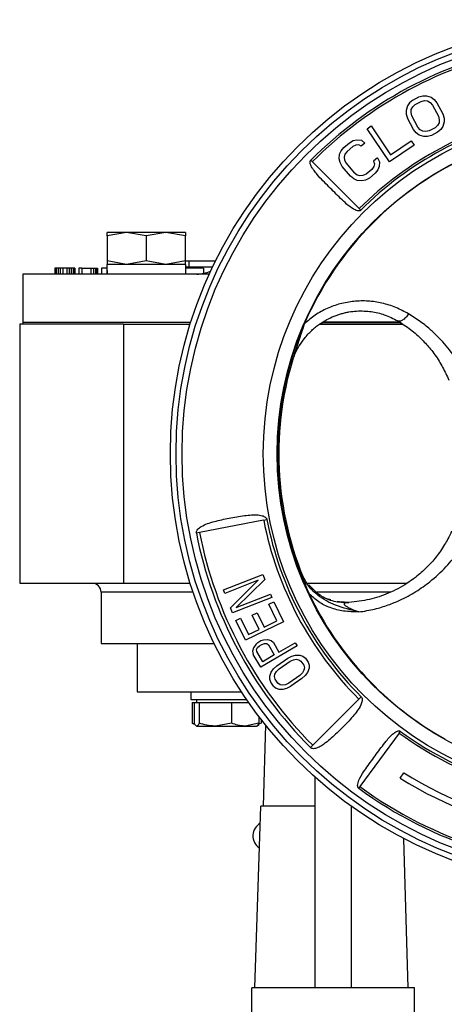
# Model space of a CAD drawing. Header units: millimetres. Extents: x 266 to 1205, y 112 to 961.
# Tile 6 of 27: x 551 to 621, y 500 to 664. Entities that reach past the tile are written whole.
import ezdxf

# ---------------------------------------------------------------- set-up
doc = ezdxf.new("R2010")
doc.units = ezdxf.units.MM

msp = doc.modelspace()

# ---------------------------------------------------------------- linework, layer by layer
at = {"color": 7, "linetype": 'Continuous', "lineweight": 25}
for p, q in [((615.8, 650.46), (615.26, 650.01)), ((615.8, 650.46), (616.78, 650.98)), ((616.2, 649.72), (617.17, 650.23)), ((616.78, 650.98), (617.45, 651.18)), ((617.17, 650.23), (617.73, 650.37)), ((617.45, 651.18), (618.07, 651.19)), ((617.73, 650.37), (618.22, 650.31)), ((618.07, 651.19), (618.82, 650.95)), ((618.22, 650.31), (618.67, 650.07)), ((618.82, 650.95), (619.33, 650.58)), ((619.33, 650.58), (619.78, 650.02)), ((614.9, 649.51), (614.68, 648.75)), ((614.68, 648.75), (614.7, 648.12)), ((615.26, 650.01), (614.9, 649.51)), ((615.5, 648.39), (615.54, 648.89)), ((615.54, 648.89), (615.78, 649.33)), ((615.78, 649.33), (616.2, 649.72)), ((618.67, 650.07), (619.05, 649.64)), ((619.05, 649.64), (620.04, 647.77)), ((619.78, 650.02), (620.77, 648.16)), ((614.7, 648.12), (614.91, 647.44)), ((615.9, 645.57), (614.91, 647.44)), ((615.64, 647.83), (615.5, 648.39)), ((616.63, 645.96), (615.64, 647.83)), ((620.04, 647.77), (620.18, 647.21)), ((620.18, 647.21), (620.14, 646.7)), ((620.77, 648.16), (620.98, 647.47)), ((621, 646.84), (620.78, 646.09)), ((620.98, 647.47), (621, 646.84)), ((608.2, 645.71), (608.88, 646.17)), ((611.9, 640.22), (608.2, 645.71)), ((608.88, 646.17), (612.11, 641.38)), ((616.35, 645.01), (615.9, 645.57)), ((617.02, 645.53), (616.63, 645.96)), ((617.46, 645.28), (617.02, 645.53)), ((617.96, 645.23), (617.46, 645.28)), ((618.51, 645.36), (617.96, 645.23)), ((619.48, 645.88), (618.51, 645.36)), ((619.91, 646.26), (619.48, 645.88)), ((620.42, 645.58), (619.88, 645.13)), ((620.14, 646.7), (619.91, 646.26)), ((620.78, 646.09), (620.42, 645.58)), ((605.27, 643.39), (605.89, 643.73)), ((605.89, 643.73), (606.5, 643.87)), ((606.5, 643.87), (607.28, 643.79)), ((607.28, 643.79), (607.84, 643.34)), ((612.11, 641.38), (615.54, 643.7)), ((615.54, 643.7), (616.01, 643)), ((616.86, 644.65), (616.35, 645.01)), ((617.61, 644.41), (616.86, 644.65)), ((618.23, 644.42), (617.61, 644.41)), ((618.91, 644.61), (618.23, 644.42)), ((619.88, 645.13), (618.91, 644.61)), ((603.64, 641.48), (603.89, 642.05)), ((603.89, 642.05), (604.32, 642.6)), ((604.32, 642.6), (605.27, 643.39)), ((604.87, 641.95), (604.53, 641.49)), ((605.82, 642.75), (604.87, 641.95)), ((606.33, 642.99), (605.82, 642.75)), ((606.83, 643.04), (606.33, 642.99)), ((607.21, 642.81), (606.83, 643.04)), ((607.84, 643.34), (607.21, 642.81)), ((616.01, 643), (611.9, 640.22)), ((598.87, 640.49), (599.12, 640.24)), ((603.58, 640.69), (603.64, 641.48)), ((603.73, 640.08), (603.58, 640.69)), ((604.53, 641.49), (604.4, 641.01)), ((604.4, 641.01), (604.46, 640.5)), ((604.46, 640.5), (604.71, 639.98)), ((609.92, 640.86), (609.29, 640.33)), ((609.29, 640.33), (609.45, 639.91)), ((609.92, 640.86), (610.27, 640.23)), ((599.12, 640.24), (606.91, 632.45)), ((604.08, 639.45), (603.73, 640.08)), ((605.44, 637.83), (604.08, 639.45)), ((604.71, 639.98), (606.07, 638.37)), ((608.99, 638.97), (608.03, 638.17)), ((609.32, 639.43), (608.99, 638.97)), ((609.45, 639.91), (609.32, 639.43)), ((609.97, 638.87), (609.53, 638.32)), ((610.21, 639.44), (609.97, 638.87)), ((610.27, 640.23), (610.21, 639.44)), ((606, 637.38), (605.44, 637.83)), ((606.57, 637.13), (606, 637.38)), ((606.54, 638.02), (606.07, 638.37)), ((607.02, 637.88), (606.54, 638.02)), ((607.35, 637.05), (606.57, 637.13)), ((607.52, 637.93), (607.02, 637.88)), ((607.96, 637.19), (607.35, 637.05)), ((608.03, 638.17), (607.52, 637.93)), ((608.58, 637.52), (607.96, 637.19)), ((609.53, 638.32), (608.58, 637.52)), ((606.82, 632.53), (606.77, 632.59)), ((607.16, 632.2), (606.91, 632.45)), ((568.31, 628.5), (565.06, 627.92)), ((565.06, 627.92), (565.06, 628.5)), ((568.31, 628.5), (565.06, 628.5)), ((565.06, 627.92), (565.06, 623.78)), ((571.56, 627.92), (568.31, 628.5)), ((574.81, 628.5), (568.31, 628.5)), ((574.81, 628.5), (571.56, 627.92)), ((571.56, 627.92), (571.56, 623.78)), ((578.06, 627.92), (574.81, 628.5)), ((578.06, 628.5), (574.81, 628.5)), ((578.06, 628.5), (578.06, 627.92)), ((578.06, 623.78), (578.06, 627.92)), ((556.37, 622.6), (556.37, 621.6)), ((556.45, 622.6), (556.37, 622.6)), ((556.45, 622.6), (556.45, 621.6)), ((556.62, 622.6), (556.45, 622.6)), ((556.62, 622.6), (556.62, 621.6)), ((556.95, 622.6), (556.62, 622.6)), ((556.95, 622.6), (556.95, 621.6)), ((557.29, 622.6), (556.95, 622.6)), ((557.7, 622.6), (557.29, 622.6)), ((557.29, 622.6), (557.29, 621.6)), ((558.37, 622.6), (557.7, 622.6)), ((557.7, 622.6), (557.7, 621.6)), ((558.37, 622.6), (558.37, 621.6)), ((558.79, 622.6), (558.37, 622.6)), ((558.79, 622.6), (558.79, 621.6)), ((559.12, 622.6), (558.79, 622.6)), ((559.12, 622.6), (559.12, 621.6)), ((559.45, 622.6), (559.12, 622.6)), ((559.45, 622.6), (559.45, 621.6)), ((559.62, 622.6), (559.45, 622.6)), ((559.62, 622.6), (559.62, 621.6)), ((559.7, 622.6), (559.62, 622.6)), ((559.7, 622.6), (559.7, 621.6)), ((560.37, 622.6), (560.37, 621.6)), ((560.87, 622.6), (560.37, 622.6)), ((560.87, 622.6), (560.87, 621.6)), ((560.87, 622.6), (562.37, 622.6)), ((562.37, 622.6), (562.37, 621.6)), ((562.37, 622.6), (562.79, 622.6)), ((562.79, 622.6), (562.79, 621.6)), ((562.79, 622.6), (563.12, 622.6)), ((563.12, 622.6), (563.12, 621.6)), ((563.12, 622.6), (563.37, 622.6)), ((563.37, 622.6), (563.37, 621.6)), ((563.37, 622.6), (563.45, 622.6)), ((563.45, 622.6), (563.45, 621.6)), ((565.02, 622.6), (564.12, 622.6)), ((564.12, 622.6), (564.12, 621.6)), ((578.11, 623.2), (565.01, 623.2)), ((568.31, 623.2), (565.06, 623.78)), ((565.06, 623.78), (565.06, 623.2)), ((571.56, 623.78), (568.31, 623.2)), ((574.81, 623.2), (571.56, 623.78)), ((578.06, 623.78), (574.81, 623.2)), ((578.06, 623.8), (578.63, 623.8)), ((578.06, 623.2), (578.06, 623.78)), ((578.11, 621.6), (578.11, 623.2)), ((578.11, 622.8), (578.63, 622.8)), ((581.08, 622.6), (578.11, 622.6)), ((578.63, 623.8), (578.63, 622.8)), ((578.63, 623.8), (583.06, 623.8)), ((578.63, 622.8), (582.58, 622.8)), ((581.08, 622.6), (581.08, 621.71)), ((551.06, 621.6), (551.06, 613.6)), ((582.02, 621.6), (551.06, 621.6)), ((550.56, 613.3), (550.56, 570.3)), ((567.8, 613.3), (550.56, 613.3)), ((551.06, 613.6), (551.06, 613.3)), ((551.06, 613.6), (578.94, 613.6)), ((567.8, 613.3), (578.85, 613.3)), ((567.8, 613.3), (567.8, 570.3)), ((600.32, 613.3), (614.11, 613.3)), ((614.1, 613.3), (600.32, 613.3)), ((600.86, 613.6), (613.67, 613.6)), ((613.64, 613.6), (600.86, 613.6)), ((591.04, 580.78), (580.41, 578.71)), ((591.04, 580.78), (591.57, 580.88)), ((580.41, 578.71), (579.88, 578.6)), ((584.36, 569.2), (590.88, 571.76)), ((590.88, 571.76), (591.21, 570.9)), ((550.56, 570.3), (567.8, 570.3)), ((567.8, 570.3), (578.85, 570.3)), ((590.13, 570.8), (584.59, 568.63)), ((585.52, 566.25), (590.13, 570.8)), ((591.21, 570.9), (586.46, 566.29)), ((598.15, 570.3), (614.85, 570.3)), ((564.06, 568.8), (564.06, 560.3)), ((584.59, 568.63), (584.36, 569.2)), ((586.46, 566.29), (592.15, 568.52)), ((592.15, 568.52), (592.37, 567.95)), ((592.37, 567.95), (585.85, 565.4)), ((591.9, 566.82), (592.71, 567.21)), ((593.24, 564.06), (591.9, 566.82)), ((592.71, 567.21), (594.31, 563.9)), ((602.18, 567.58), (601.54, 567.74)), ((603.93, 567.14), (603.29, 567.3)), ((603.87, 567.13), (603.86, 567.14)), ((605.02, 567.1), (603.88, 567.22)), ((605.15, 567.11), (605.02, 567.1)), ((585.85, 565.4), (585.52, 566.25)), ((589.13, 565.02), (589.94, 565.41)), ((589.94, 565.41), (591.1, 563.02)), ((586.41, 564.15), (587.21, 564.54)), ((588.01, 560.84), (586.41, 564.15)), ((587.21, 564.54), (588.55, 561.79)), ((594.31, 563.9), (588.01, 560.84)), ((590.29, 562.63), (589.13, 565.02)), ((591.1, 563.02), (593.24, 564.06)), ((588.55, 561.79), (590.29, 562.63)), ((564.06, 560.3), (582.82, 560.3)), ((570.06, 560.3), (570.06, 552.3)), ((590.06, 560.48), (589.73, 560.17)), ((590.06, 560.48), (590.58, 560.78)), ((590.58, 560.78), (591.01, 560.92)), ((590.76, 560.17), (591.19, 560.31)), ((591.01, 560.92), (591.68, 560.95)), ((591.19, 560.31), (591.55, 560.29)), ((591.55, 560.29), (591.84, 560.1)), ((591.68, 560.95), (592.27, 560.82)), ((592.27, 560.82), (592.66, 560.46)), ((592.66, 560.46), (593.58, 558.87)), ((593.58, 558.87), (596.29, 560.44)), ((596.29, 560.44), (596.59, 559.91)), ((589.37, 559.6), (589.18, 559.02)), ((589.18, 559.02), (589.31, 558.51)), ((589.73, 560.17), (589.37, 559.6)), ((589.88, 559.31), (590.03, 559.64)), ((589.91, 558.97), (589.88, 559.31)), ((590.88, 557.29), (589.91, 558.97)), ((590.03, 559.64), (590.37, 559.95)), ((590.37, 559.95), (590.76, 560.17)), ((596.59, 559.91), (590.55, 556.39)), ((591.84, 560.1), (592.81, 558.42)), ((590.55, 556.39), (589.31, 558.51)), ((592.81, 558.42), (590.88, 557.29)), ((593.24, 556.59), (595.07, 557.86)), ((593.59, 556.09), (595.42, 557.36)), ((595.07, 557.86), (595.74, 558.2)), ((595.42, 557.36), (595.97, 557.62)), ((595.74, 558.2), (596.35, 558.38)), ((595.97, 557.62), (596.45, 557.7)), ((596.35, 558.38), (597.07, 558.38)), ((596.45, 557.7), (596.87, 557.62)), ((596.87, 557.62), (597.23, 557.37)), ((597.07, 558.38), (597.55, 558.21)), ((597.23, 557.37), (597.69, 556.7)), ((597.55, 558.21), (597.96, 557.88)), ((597.96, 557.88), (598.43, 557.21)), ((598.43, 557.21), (598.59, 556.7)), ((592.05, 554.9), (592.31, 555.57)), ((592.31, 555.57), (592.68, 556.08)), ((592.68, 556.08), (593.24, 556.59)), ((592.9, 555.24), (593.15, 555.66)), ((593.15, 555.66), (593.59, 556.09)), ((597.48, 555.43), (597.05, 555.01)), ((597.73, 555.86), (597.48, 555.43)), ((597.69, 556.7), (597.8, 556.28)), ((597.8, 556.28), (597.73, 555.86)), ((598.33, 555.52), (597.95, 555.02)), ((598.58, 556.2), (598.33, 555.52)), ((598.59, 556.7), (598.58, 556.2)), ((592.04, 554.39), (592.05, 554.9)), ((592.21, 553.89), (592.04, 554.39)), ((592.67, 553.22), (592.21, 553.89)), ((592.83, 554.82), (592.9, 555.24)), ((592.94, 554.4), (592.83, 554.82)), ((593.41, 553.73), (592.94, 554.4)), ((595.21, 553.74), (594.67, 553.48)), ((597.05, 555.01), (595.21, 553.74)), ((597.4, 554.51), (595.56, 553.23)), ((597.95, 555.02), (597.4, 554.51)), ((570.06, 552.3), (587.36, 552.3)), ((578.98, 552.3), (578.98, 551)), ((592.67, 553.22), (593.09, 552.88)), ((593.09, 552.88), (593.57, 552.72)), ((593.76, 553.48), (593.41, 553.73)), ((593.57, 552.72), (594.29, 552.72)), ((594.18, 553.39), (593.76, 553.48)), ((594.67, 553.48), (594.18, 553.39)), ((594.29, 552.72), (594.89, 552.89)), ((594.89, 552.89), (595.56, 553.23)), ((578.98, 551), (588.24, 551)), ((579.17, 550.5), (579.17, 547.07)), ((579.17, 550.5), (579.52, 550.5)), ((579.52, 550.5), (579.52, 547.07)), ((579.52, 550.5), (579.94, 550.5)), ((579.88, 551), (579.88, 550.5)), ((579.94, 550.5), (580.35, 550.5)), ((580.35, 550.5), (580.35, 547.07)), ((580.35, 550.5), (583.03, 550.5)), ((583.03, 550.5), (585.72, 550.5)), ((585.72, 550.5), (585.72, 547.07)), ((585.72, 550.5), (587.98, 550.5)), ((587.98, 550.5), (588.58, 550.5)), ((599.18, 543.42), (606.85, 551.08)), ((607.22, 551.46), (606.85, 551.08)), ((590.25, 548.22), (590.25, 547.07)), ((590.6, 547.76), (590.6, 547.07)), ((579.39, 547.01), (579.17, 547.07)), ((579.17, 547.07), (579.5, 546.93)), ((579.83, 546.65), (579.88, 546.62)), ((579.94, 546.62), (583.03, 546.62)), ((585.72, 547.07), (583.03, 546.62)), ((583.03, 546.62), (587.98, 546.62)), ((590.25, 547.07), (587.98, 546.62)), ((587.98, 546.62), (589.88, 546.62)), ((589.88, 546.62), (589.94, 546.65)), ((589.94, 546.65), (590.3, 546.87)), ((590.6, 547.07), (590.09, 546.86)), ((591.34, 546.82), (590.95, 533.3)), ((613.54, 545.45), (613.75, 545.74)), ((613.54, 545.45), (607.02, 536.57)), ((598.8, 543.04), (599.18, 543.42)), ((599.56, 503.19), (599.56, 538.13)), ((613.71, 537.96), (614.28, 538.87)), ((607.02, 536.57), (606.81, 536.28)), ((607.09, 536.68), (607.14, 536.73)), ((589.56, 503.19), (590.58, 533.3)), ((599.56, 533.3), (590.58, 533.3)), ((605.56, 533.32), (605.56, 503.19)), ((615.03, 503.19), (614.32, 527.93)), ((599.56, 503.19), (589.06, 503.19)), ((589.06, 479.29), (589.06, 503.19)), ((605.56, 503.19), (599.56, 503.19)), ((616.06, 503.19), (605.56, 503.19)), ((616.06, 479.29), (616.06, 503.19))]:
    msp.add_line(p, q, dxfattribs=at)
at = {"color": 8, "linetype": 'Continuous', "lineweight": 25}
for p, q in [((579.33, 568.8), (564.06, 568.8)), ((612.05, 568.8), (599.89, 568.8))]:
    msp.add_line(p, q, dxfattribs=at)
at = {"color": 7, "linetype": 'Continuous', "lineweight": 25}
for radius in [72, 71.06, 70.05, 56.58, 54.29]:
    msp.add_circle((647.56, 591.8), radius, dxfattribs=at)
for centre, radius, start, end in [((647.56, 591.8), 68.86, 101.47, 135), ((647.56, 591.8), 68.51, 101.47, 135), ((647.56, 591.8), 57.49, 101.47, 135), ((647.56, 591.8), 57.14, 101.47, 135), ((647.56, 591.8), 54.22, 113.8714, 156.5579), ((579.94, 627.6), 6, 270, 292.4392), ((647.56, 591.8), 54.22, 156.5579, 205.3776), ((647.56, 591.8), 54, 160.2686, 202.4334), ((647.56, 591.8), 57.58, 191.03, 225), ((647.56, 591.8), 57.05, 191.03, 225), ((647.56, 591.8), 68.95, 191.03, 225), ((647.56, 591.8), 68.42, 191.03, 225), ((562.56, 568.8), 1.5, 0, 90), ((647.56, 591.8), 54.22, 205.3776, 240.8068), ((647.56, 591.8), 57.14, 233.72, 271.18), ((647.56, 591.8), 57.49, 233.72, 271.18), ((647.56, 591.8), 63.6, 237.84, 262.05), ((647.56, 591.8), 62.52, 237.84, 262.05), ((647.56, 591.8), 68.86, 233.72, 271.18), ((647.56, 591.8), 68.51, 233.72, 271.18), ((591.65, 528.38), 2.4, 118.929, 176.8307), ((591.65, 528.42), 2.4, 178.0202, 237.1841)]:
    msp.add_arc(centre, radius, start, end, dxfattribs=at)
for centre, start_param, end_param in [((571.56, 623.2), 1.570796, 1.731796), ((571.56, 621.6), 1.490558, 1.570796)]:
    msp.add_ellipse(centre, major_axis=(0, 9.98), ratio=0.65625, start_param=start_param, end_param=end_param, dxfattribs=at)
for points, knots in [([(607.16, 632.2), (607.12, 632.17), (607.03, 632.1), (606.84, 632.07), (606.43, 632.12), (605.31, 632.69), (603.81, 634.14), (601.84, 636.11), (600.32, 637.61), (599.44, 638.68), (599.06, 639.24), (598.84, 639.66), (598.75, 640.01), (598.74, 640.23), (598.79, 640.39), (598.84, 640.46), (598.87, 640.49)], [0, 0, 0, 0, 0.011926, 0.024824, 0.047596, 0.112364, 0.332132, 0.549539, 0.77323, 0.841449, 0.889052, 0.939205, 0.959265, 0.979461, 0.990587, 1, 1, 1, 1]), ([(615.07, 615.01), (614.39, 615.37), (613.02, 616.11), (610.74, 616.81), (608.38, 617.17), (606.04, 617.13), (603.74, 616.72), (601.57, 615.94), (599.55, 614.85), (598.39, 613.86), (597.81, 613.37)], [0, 0, 0, 0, 0.133627, 0.270365, 0.396097, 0.523499, 0.643968, 0.764612, 0.882464, 1, 1, 1, 1]), ([(595.69, 606.82), (595.86, 607.32), (596.19, 608.31), (596.91, 609.68), (597.66, 610.77), (598.38, 611.61), (599, 612.24), (599.65, 612.81), (600.84, 613.7), (602.1, 614.39), (603.36, 614.85), (603.98, 615.04), (604.59, 615.2), (605.41, 615.36), (606.45, 615.48), (607.7, 615.49), (609.26, 615.35), (611.22, 614.9), (612.56, 614.2), (613.29, 613.83)], [0, 0, 0, 0, 0.069691, 0.137592, 0.203729, 0.243943, 0.283112, 0.321247, 0.358356, 0.480662, 0.510093, 0.539058, 0.567565, 0.595626, 0.653781, 0.711321, 0.76835, 0.87508, 1, 1, 1, 1]), ([(615.07, 615.01), (615, 614.9), (614.86, 614.67), (614.61, 614.38), (614.34, 614.13), (614, 613.88), (613.61, 613.72), (613.39, 613.8), (613.29, 613.83)], [0, 0, 0, 0, 0.129341, 0.262553, 0.397003, 0.529908, 0.780005, 1, 1, 1, 1]), ([(624.93, 604.01), (624.44, 604.98), (623.46, 606.95), (621.76, 609.24), (620.17, 611.01), (618.77, 612.35), (617.1, 613.72), (615.76, 614.57), (615.07, 615.01)], [0, 0, 0, 0, 0.2325205, 0.474328, 0.5902364, 0.709039, 0.8525949, 1, 1, 1, 1]), ([(597.81, 613.37), (597.6, 612.73), (597.21, 611.6), (596.88, 610.5), (596.73, 610.03)], [0, 0, 0, 0, 0.564939, 1, 1, 1, 1]), ([(613.29, 613.83), (614.02, 613.37), (615.51, 612.42), (617.28, 610.81), (618.58, 609.37), (619.48, 608.18), (620.15, 607.17), (620.75, 606.14), (621.29, 605.08), (621.6, 604.35), (621.75, 603.98)], [0, 0, 0, 0, 0.17729, 0.362716, 0.520177, 0.615623, 0.711612, 0.807653, 0.902821, 1, 1, 1, 1]), ([(579.88, 578.6), (579.87, 578.67), (579.86, 578.8), (579.95, 579.04), (580.19, 579.37), (581.12, 580.03), (582.89, 580.59), (585.32, 581.12), (587.4, 581.49), (588.93, 581.65), (589.91, 581.66), (590.6, 581.58), (591.1, 581.41), (591.36, 581.25), (591.52, 581.06), (591.55, 580.94), (591.57, 580.88)], [0, 0, 0, 0, 0.014878, 0.02975, 0.056914, 0.113152, 0.29661, 0.487998, 0.684735, 0.779162, 0.84522, 0.916322, 0.943929, 0.971727, 0.987322, 1, 1, 1, 1]), ([(622.22, 578.92), (622.02, 578.5), (621.67, 577.75), (621.05, 576.66), (620.4, 575.66), (619.44, 574.37), (618.12, 572.89), (616.47, 571.43), (614.84, 570.27), (613.33, 569.38), (611.3, 568.42), (608.62, 567.5), (606.34, 567.24), (605.2, 567.11)], [0, 0, 0, 0, 0.074518, 0.132333, 0.199797, 0.262001, 0.379391, 0.495869, 0.574893, 0.652252, 0.72814, 0.863506, 1, 1, 1, 1]), ([(606.85, 565.54), (607.73, 565.68), (609.4, 565.95), (611.66, 566.66), (613.98, 567.6), (616.32, 568.88), (618.92, 570.72), (621.38, 573.02), (623.65, 575.8), (624.76, 577.82), (625.34, 578.85)], [0, 0, 0, 0, 0.098196, 0.187708, 0.268675, 0.389057, 0.505915, 0.664268, 0.827519, 1, 1, 1, 1]), ([(606.85, 565.54), (605.54, 565.85), (603.14, 566.43), (600.29, 567.95), (598.39, 569.83), (597.71, 571.2), (597.35, 571.92)], [0, 0, 0, 0, 0.3413835, 0.6204158, 0.797578, 1, 1, 1, 1]), ([(598.57, 568.56), (598.41, 568.97), (598.06, 569.87), (597.79, 570.73), (597.65, 571.19)], [0, 0, 0, 0, 0.457858, 1, 1, 1, 1]), ([(606.85, 565.54), (606, 565.55), (604.39, 565.59), (602.11, 566.17), (600.14, 567.13), (599.09, 568.09), (598.57, 568.56)], [0, 0, 0, 0, 0.287349, 0.538513, 0.771393, 1, 1, 1, 1]), ([(605.2, 567.11), (605.01, 567.1), (604.76, 567.08), (604.51, 567.02), (604.41, 566.96), (604.37, 566.88), (604.41, 566.78), (604.5, 566.68), (604.71, 566.51), (605.08, 566.29), (605.81, 565.92), (606.43, 565.7), (606.85, 565.54)], [0, 0, 0, 0, 0.161543, 0.224784, 0.277397, 0.322296, 0.363981, 0.407006, 0.454328, 0.565155, 0.696327, 1, 1, 1, 1]), ([(607.22, 551.46), (607.26, 551.41), (607.35, 551.31), (607.41, 551.07), (607.39, 550.66), (606.99, 549.6), (605.84, 548.15), (604.13, 546.34), (602.61, 544.87), (601.43, 543.88), (600.62, 543.32), (600, 542.99), (599.48, 542.86), (599.18, 542.85), (598.94, 542.93), (598.84, 543), (598.8, 543.04)], [0, 0, 0, 0, 0.014643, 0.029283, 0.056076, 0.111885, 0.295355, 0.486708, 0.683413, 0.778065, 0.844324, 0.916293, 0.943966, 0.971834, 0.987593, 1, 1, 1, 1]), ([(579.94, 546.62), (579.82, 546.68), (579.68, 546.75), (579.55, 547.01), (579.52, 547.07)], [0, 0, 0, 0, 0.788999, 1, 1, 1, 1]), ([(580.35, 547.07), (580.25, 546.89), (580.11, 546.65), (579.97, 546.63), (579.94, 546.62)], [0, 0, 0, 0, 0.7681507, 1, 1, 1, 1]), ([(583.03, 546.62), (582.97, 546.62), (582.07, 546.63), (581.18, 546.86), (580.35, 547.07)], [0, 0, 0, 0, 0.070201, 1, 1, 1, 1]), ([(587.98, 546.62), (587.93, 546.62), (587.16, 546.63), (586.41, 546.86), (585.72, 547.07)], [0, 0, 0, 0, 0.0702006, 1, 1, 1, 1]), ([(589.83, 546.62), (589.86, 546.63), (590, 546.65), (590.14, 546.89), (590.25, 547.07)], [0, 0, 0, 0, 0.231849, 1, 1, 1, 1]), ([(606.81, 536.28), (606.78, 536.31), (606.72, 536.37), (606.65, 536.53), (606.61, 536.82), (606.78, 537.61), (607.57, 538.99), (608.95, 540.88), (610.27, 542.69), (611.27, 544.01), (611.91, 544.75), (612.43, 545.26), (612.86, 545.59), (613.22, 545.77), (613.45, 545.82), (613.6, 545.81), (613.69, 545.78), (613.73, 545.75), (613.75, 545.74)], [0, 0, 0, 0, 0.010343, 0.020668, 0.040022, 0.080672, 0.219631, 0.427405, 0.640881, 0.750547, 0.825824, 0.878123, 0.93067, 0.958469, 0.977053, 0.988661, 0.994229, 1, 1, 1, 1])]:
    msp.add_open_spline(points, degree=3, knots=knots, dxfattribs=at)
msp.add_open_spline([(598.51, 570.03), (599.11, 569.43), (600.29, 568.23), (602.67, 567.19), (604.35, 567.14), (605.2, 567.11)], degree=3, dxfattribs=at)

doc.saveas('drawing.dxf')
